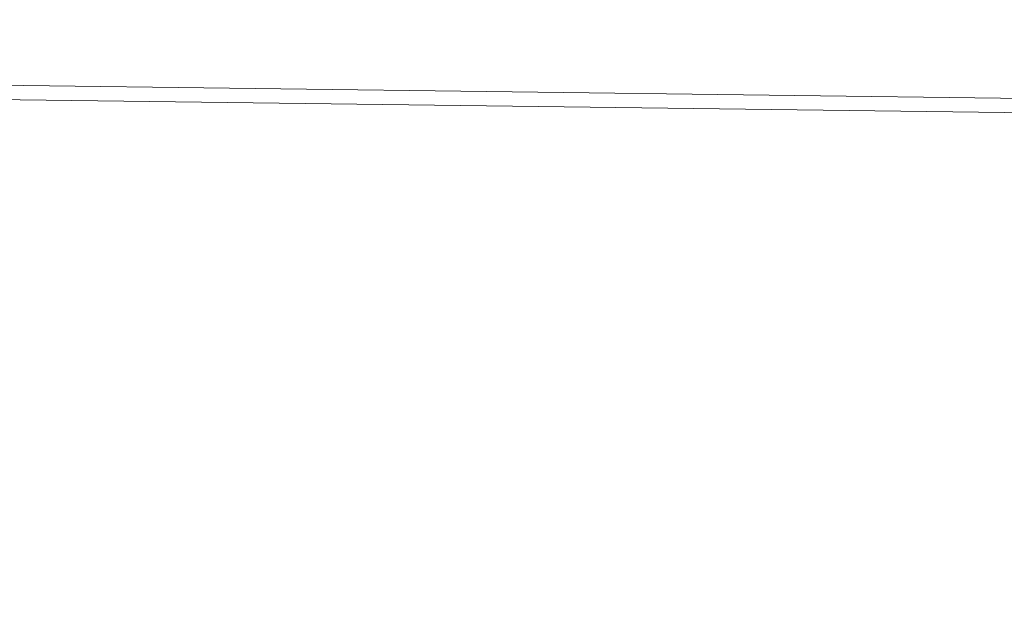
# Model space of a CAD drawing. Header units: metres. Extents: x -52 to 321, y -8 to 26.
# Tile 67 of 256: x -25.1519 to -25.0156, y 2.1048 to 2.187. Entities that reach past the tile are written whole.
import ezdxf

# ---------------------------------------------------------------- set-up
doc = ezdxf.new("R2010")
doc.units = ezdxf.units.M
doc.header["$MEASUREMENT"] = 0
doc.layers.add('94 Genehmigungsplanung Bemaßung', color=7, linetype='Continuous')
doc.styles.add('ERSTELLTER_STIL_2', font='arial.ttf')
doc.dimstyles.new('ERSTELLTER_STIL__3', dxfattribs={"dimtxt": 0.25, "dimasz": 0.19, "dimexe": 0.18, "dimexo": 0.1, "dimgap": 0, "dimtad": 1, "dimzin": 0, "dimdsep": 46, "dimtxsty": 'ERSTELLTER_STIL_2', "dimblk": 'ARROWHEAD_6', "dimblk1": 'ARROWHEAD_6', "dimblk2": 'ARROWHEAD_6', "dimcen": 0.09, "dimclrd": 7, "dimclre": 7, "dimclrt": 7, "dimazin": 0, "dimtfac": 1, "dimtdec": 4, "dimtmove": 0, "dimatfit": 3, "dimfxl": 1, "dimtolj": 1, "dimtzin": 0, "dimarcsym": 0})

# ---------------------------------------------------------------- blocks, each defined once
blk = doc.blocks.new('*D30', base_point=(-33357.2790492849, 0))
at = {"layer": '94 Genehmigungsplanung Bemaßung', "color": 7, "linetype": 'Continuous', "lineweight": 13}
for p, q in [((-24.29007761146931, 2.864649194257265), (-24.29007761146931, 3.014649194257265)), ((-24.19007761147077, 2.764649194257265), (-24.39007761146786, 2.964649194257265)), ((-24.10257761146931, 2.864649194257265), (-24.47757761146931, 2.864649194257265)), ((-24.29007761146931, -0.03535080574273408), (-24.29007761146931, 2.864649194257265)), ((-24.39007761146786, 0.06464919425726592), (-24.19007761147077, -0.1353508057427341)), ((-24.10257761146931, -0.03535080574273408), (-24.47757761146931, -0.03535080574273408)), ((-24.29007761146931, -0.1853508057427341), (-24.29007761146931, -0.03535080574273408))]:
    blk.add_line(p, q, dxfattribs=at)
at = {"layer": '94 Genehmigungsplanung Bemaßung', "color": 7, "lineweight": 13, "insert": (-24.34007761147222, 1.080999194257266), "char_height": 0.25, "attachment_point": 7, "rotation": 90, "style": 'ERSTELLTER_STIL_2'}
blk.add_mtext('\\A1;{\\pql;\\fArial|b0|i0|c0|p0;\\W1.000000;2,90}', dxfattribs=at)
blk = doc.blocks.new('ARROWHEAD_6')
at = {"color": 0, "linetype": 'Continuous', "lineweight": 0}
for p, q in [((-0.5, -0.5), (0.5, 0.5)), ((0, 0), (-1, 0))]:
    blk.add_line(p, q, dxfattribs=at)

msp = doc.modelspace()

# ---------------------------------------------------------------- linework, layer by layer
at = {"color": 7, "linetype": 'Continuous', "lineweight": 13}
msp.add_line((-24.7843988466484, 2.173176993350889), (-25.21277296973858, 2.178676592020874), dxfattribs=at)
msp.add_line((-24.7843988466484, 2.173176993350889), (-25.21277296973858, 2.178676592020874), dxfattribs=at)
msp.add_lwpolyline([(-25.21279860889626, 2.176679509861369), (-24.81837488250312, 2.171615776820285)], dxfattribs=at)

# ---------------------------------------------------------------- dimensions: what is measured, and where the dimension line sits
at = {"layer": '94 Genehmigungsplanung Bemaßung', "color": 7, "linetype": 'Continuous', "lineweight": 13}
dim = msp.add_linear_dim(base=(-24.29007761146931, 2.864649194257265), p1=(-27.05019267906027, -0.03535080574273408), p2=(-23.72920667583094, 2.864649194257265), angle=90, dimstyle='ERSTELLTER_STIL__3', dxfattribs=at)
dim.commit()
dim.dimension.update_dxf_attribs({"geometry": '*D30', "text_midpoint": (-24.46507761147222, 1.404644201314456), "dimtype": 160, "text_rotation": 90})

doc.saveas('drawing.dxf')
